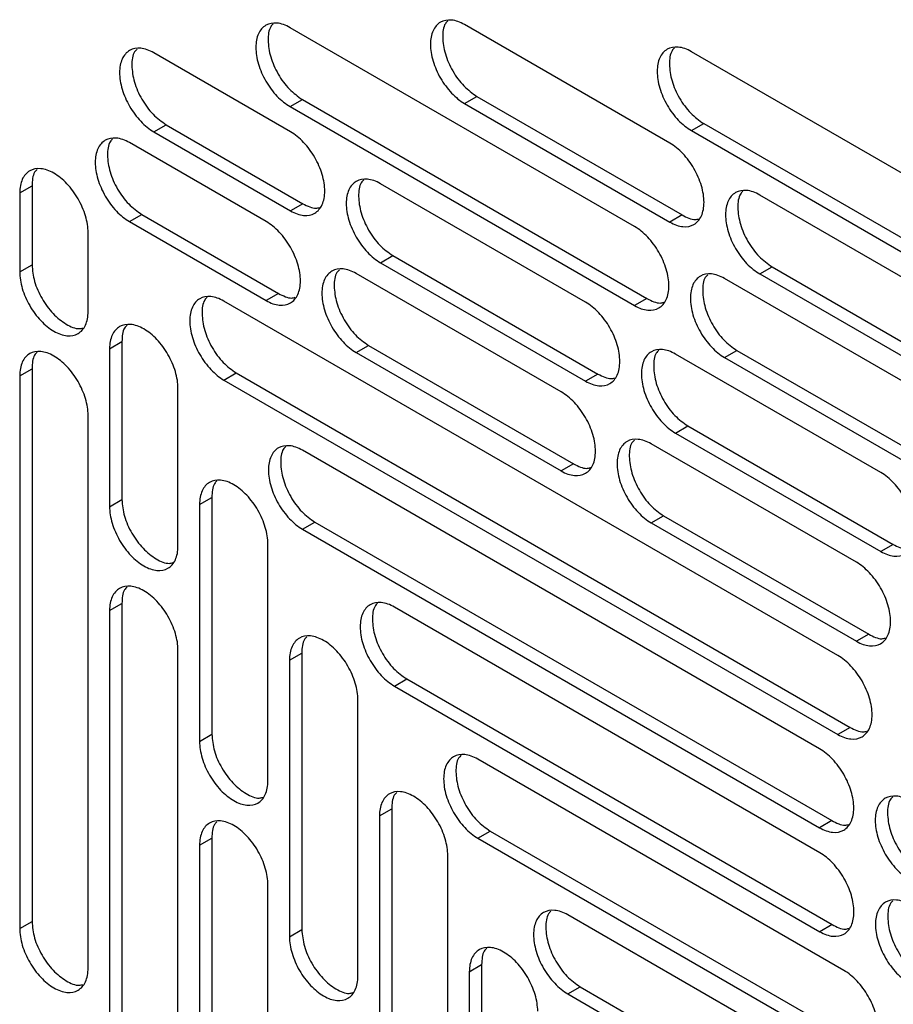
# Model space of a CAD drawing. Header units: millimetres. Extents: x 0 to 3353, y 0 to 2591.
# Tile 27 of 32: x 2884 to 2925, y 2153 to 2198. Entities that reach past the tile are written whole.
import ezdxf

# ---------------------------------------------------------------- set-up
doc = ezdxf.new("R2010")
doc.units = ezdxf.units.MM
doc.header["$LTSCALE"] = 12

msp = doc.modelspace()

# ---------------------------------------------------------------- linework, layer by layer
for p, q in [((2912.963, 2188.56), (2896.991, 2197.781)), ((2914.593, 2192.432), (2905.084, 2197.921)), ((2897.015, 2192.954), (2890.676, 2196.613)), ((2930.944, 2187.806), (2915.591, 2196.669)), ((2905.084, 2194.261), (2905.655, 2194.591)), ((2905.655, 2194.591), (2915.164, 2189.101)), ((2896.991, 2194.121), (2897.561, 2194.45)), ((2896.991, 2194.121), (2912.963, 2184.9)), ((2897.561, 2194.45), (2913.534, 2185.23)), ((2905.084, 2194.261), (2914.593, 2188.772)), ((2890.676, 2192.953), (2891.247, 2193.283)), ((2891.247, 2193.283), (2897.586, 2189.623)), ((2915.591, 2193.009), (2916.162, 2193.338)), ((2916.162, 2193.338), (2931.514, 2184.475)), ((2890.676, 2192.953), (2897.015, 2189.294)), ((2915.591, 2193.009), (2930.944, 2184.146)), ((2895.887, 2188.793), (2889.548, 2192.452)), ((2884.461, 2190.12), (2885.032, 2190.449)), ((2885.032, 2190.449), (2885.032, 2186.789)), ((2910.692, 2185.059), (2901.183, 2190.548)), ((2884.461, 2190.12), (2884.461, 2186.46)), ((2928.269, 2184.537), (2918.761, 2190.026)), ((2897.586, 2189.623), (2897.015, 2189.294)), ((2889.548, 2188.792), (2890.118, 2189.121)), ((2890.118, 2189.121), (2896.457, 2185.462)), ((2915.164, 2189.101), (2914.593, 2188.772)), ((2889.548, 2188.792), (2895.887, 2185.133)), ((2887.631, 2184.63), (2887.631, 2188.29)), ((2884.461, 2186.46), (2885.032, 2186.789)), ((2901.183, 2186.888), (2901.754, 2187.217)), ((2901.183, 2186.888), (2910.692, 2181.399)), ((2901.754, 2187.217), (2911.262, 2181.728)), ((2909.563, 2180.897), (2900.055, 2186.387)), ((2918.761, 2186.366), (2919.331, 2186.695)), ((2918.761, 2186.366), (2928.269, 2180.877)), ((2919.331, 2186.695), (2928.84, 2181.206)), ((2926.639, 2180.665), (2917.131, 2186.154)), ((2896.457, 2185.462), (2895.887, 2185.133)), ((2922.381, 2168.685), (2893.93, 2185.109)), ((2913.534, 2185.23), (2912.963, 2184.9)), ((2888.629, 2182.901), (2889.199, 2183.23)), ((2889.199, 2183.23), (2889.199, 2175.91)), ((2888.629, 2182.901), (2888.629, 2175.581)), ((2900.055, 2182.727), (2900.625, 2183.056)), ((2900.055, 2182.727), (2909.563, 2177.237)), ((2900.625, 2183.056), (2910.134, 2177.567)), ((2917.131, 2182.494), (2917.701, 2182.824)), ((2917.701, 2182.824), (2927.21, 2177.334)), ((2924.368, 2177.164), (2914.859, 2182.653)), ((2917.131, 2182.494), (2926.639, 2177.005)), ((2884.461, 2181.647), (2885.032, 2181.976)), ((2885.032, 2181.976), (2885.032, 2156.356)), ((2893.93, 2181.449), (2894.501, 2181.779)), ((2894.501, 2181.779), (2922.951, 2165.354)), ((2884.461, 2181.647), (2884.461, 2156.027)), ((2893.93, 2181.449), (2922.381, 2165.025)), ((2911.262, 2181.728), (2910.692, 2181.399)), ((2891.798, 2173.751), (2891.798, 2181.071)), ((2887.631, 2154.197), (2887.631, 2179.817)), ((2914.859, 2178.993), (2915.43, 2179.322)), ((2915.43, 2179.322), (2924.938, 2173.833)), ((2914.859, 2178.993), (2924.368, 2173.504)), ((2921.532, 2164.362), (2897.574, 2178.193)), ((2923.239, 2173.002), (2913.731, 2178.491)), ((2910.134, 2177.567), (2909.563, 2177.237)), ((2888.629, 2175.581), (2889.199, 2175.91)), ((2892.797, 2175.682), (2893.367, 2176.012)), ((2893.367, 2176.012), (2893.367, 2165.031)), ((2892.797, 2175.682), (2892.797, 2164.702)), ((2913.731, 2174.831), (2914.301, 2175.161)), ((2914.301, 2175.161), (2923.81, 2169.672)), ((2897.574, 2174.533), (2898.144, 2174.862)), ((2897.574, 2174.533), (2921.532, 2160.702)), ((2898.144, 2174.862), (2922.103, 2161.032)), ((2913.731, 2174.831), (2923.239, 2169.342)), ((2895.966, 2162.872), (2895.966, 2173.852)), ((2924.938, 2173.833), (2924.368, 2173.504)), ((2888.629, 2170.768), (2889.199, 2171.097)), ((2889.199, 2171.097), (2889.199, 2131.327)), ((2921.542, 2159.544), (2901.826, 2170.925)), ((2888.629, 2170.768), (2888.629, 2130.998)), ((2923.81, 2169.672), (2923.239, 2169.342)), ((2891.798, 2129.168), (2891.798, 2168.938)), ((2896.965, 2168.463), (2897.535, 2168.793)), ((2897.535, 2168.793), (2897.535, 2155.98)), ((2896.965, 2168.463), (2896.965, 2155.65)), ((2901.826, 2167.265), (2902.397, 2167.595)), ((2901.826, 2167.265), (2921.542, 2155.884)), ((2902.397, 2167.595), (2922.113, 2156.213)), ((2900.134, 2153.821), (2900.134, 2166.634)), ((2922.951, 2165.354), (2922.381, 2165.025)), ((2892.797, 2164.702), (2893.367, 2165.031)), ((2922.665, 2154.083), (2905.695, 2163.879)), ((2901.132, 2161.245), (2901.703, 2161.574)), ((2901.132, 2161.245), (2901.132, 2148.435)), ((2901.703, 2161.574), (2901.703, 2148.764)), ((2922.103, 2161.032), (2921.532, 2160.702)), ((2905.695, 2160.219), (2906.265, 2160.549)), ((2906.265, 2160.549), (2923.236, 2150.752)), ((2892.797, 2159.889), (2893.367, 2160.219)), ((2892.797, 2159.889), (2892.797, 2127.612)), ((2893.367, 2160.219), (2893.367, 2127.941)), ((2905.695, 2160.219), (2922.665, 2150.423)), ((2904.302, 2146.605), (2904.302, 2159.415)), ((2895.966, 2125.782), (2895.966, 2158.06)), ((2922.541, 2149.342), (2909.863, 2156.661)), ((2884.461, 2156.027), (2885.032, 2156.356)), ((2922.113, 2156.213), (2921.542, 2155.884)), ((2896.965, 2155.65), (2897.535, 2155.98)), ((2905.3, 2154.026), (2905.871, 2154.355)), ((2905.3, 2154.026), (2905.3, 2141.216)), ((2905.871, 2154.355), (2905.871, 2141.545)), ((2909.863, 2153.001), (2910.433, 2153.33)), ((2909.863, 2153.001), (2922.541, 2145.682)), ((2910.433, 2153.33), (2923.111, 2146.011))]:
    msp.add_line(p, q)
for points, knots in [([(2896.991, 2197.781), (2896.783, 2197.901), (2896.576, 2197.973), (2896.193, 2198.011), (2896.017, 2197.976), (2895.724, 2197.807), (2895.606, 2197.672), (2895.447, 2197.321), (2895.406, 2197.105), (2895.406, 2196.626), (2895.447, 2196.363), (2895.606, 2195.829), (2895.724, 2195.558), (2896.017, 2195.05), (2896.193, 2194.812), (2896.576, 2194.408), (2896.783, 2194.241), (2896.991, 2194.121)], [0, 0, 0, 0, 0.125, 0.125, 0.25, 0.25, 0.375, 0.375, 0.5, 0.5, 0.625, 0.625, 0.75, 0.75, 0.875, 0.875, 1, 1, 1, 1]), ([(2896.212, 2197.958), (2896.171, 2197.917), (2896.008, 2197.754), (2895.944, 2197.207), (2896.057, 2196.431), (2896.412, 2195.619), (2896.939, 2194.892), (2897.354, 2194.597), (2897.561, 2194.45)], [0, 0, 0, 0, 0.062816, 0.250253, 0.43769, 0.625126, 0.812563, 1, 1, 1, 1]), ([(2905.084, 2197.921), (2904.877, 2198.041), (2904.67, 2198.113), (2904.286, 2198.151), (2904.111, 2198.117), (2903.817, 2197.947), (2903.7, 2197.812), (2903.541, 2197.461), (2903.5, 2197.246), (2903.5, 2196.767), (2903.541, 2196.503), (2903.7, 2195.969), (2903.817, 2195.698), (2904.111, 2195.19), (2904.286, 2194.953), (2904.67, 2194.548), (2904.877, 2194.381), (2905.084, 2194.261)], [0, 0, 0, 0, 0.125, 0.125, 0.25, 0.25, 0.375, 0.375, 0.5, 0.5, 0.625, 0.625, 0.75, 0.75, 0.875, 0.875, 1, 1, 1, 1]), ([(2904.306, 2198.099), (2904.265, 2198.058), (2904.101, 2197.894), (2904.038, 2197.348), (2904.15, 2196.571), (2904.506, 2195.759), (2905.033, 2195.033), (2905.448, 2194.738), (2905.655, 2194.591)], [0, 0, 0, 0, 0.062816, 0.250253, 0.43769, 0.625126, 0.812563, 1, 1, 1, 1]), ([(2890.676, 2196.613), (2890.469, 2196.733), (2890.262, 2196.805), (2889.878, 2196.843), (2889.702, 2196.809), (2889.409, 2196.64), (2889.292, 2196.504), (2889.133, 2196.153), (2889.092, 2195.938), (2889.092, 2195.459), (2889.133, 2195.195), (2889.292, 2194.661), (2889.409, 2194.39), (2889.702, 2193.882), (2889.878, 2193.645), (2890.262, 2193.24), (2890.469, 2193.073), (2890.676, 2192.953)], [0, 0, 0, 0, 0.125, 0.125, 0.25, 0.25, 0.375, 0.375, 0.5, 0.5, 0.625, 0.625, 0.75, 0.75, 0.875, 0.875, 1, 1, 1, 1]), ([(2915.591, 2196.669), (2915.384, 2196.788), (2915.176, 2196.86), (2914.793, 2196.898), (2914.617, 2196.864), (2914.324, 2196.695), (2914.207, 2196.56), (2914.048, 2196.209), (2914.007, 2195.993), (2914.007, 2195.514), (2914.048, 2195.251), (2914.207, 2194.716), (2914.324, 2194.446), (2914.617, 2193.937), (2914.793, 2193.7), (2915.176, 2193.296), (2915.384, 2193.128), (2915.591, 2193.009)], [0, 0, 0, 0, 0.125, 0.125, 0.25, 0.25, 0.375, 0.375, 0.5, 0.5, 0.625, 0.625, 0.75, 0.75, 0.875, 0.875, 1, 1, 1, 1]), ([(2914.813, 2196.846), (2914.772, 2196.805), (2914.608, 2196.641), (2914.545, 2196.095), (2914.657, 2195.319), (2915.013, 2194.507), (2915.539, 2193.78), (2915.954, 2193.485), (2916.162, 2193.338)], [0, 0, 0, 0, 0.062816, 0.250253, 0.43769, 0.625126, 0.812563, 1, 1, 1, 1]), ([(2889.898, 2196.791), (2889.857, 2196.75), (2889.693, 2196.586), (2889.63, 2196.04), (2889.742, 2195.264), (2890.098, 2194.451), (2890.624, 2193.725), (2891.039, 2193.43), (2891.247, 2193.283)], [0, 0, 0, 0, 0.062816, 0.250253, 0.43769, 0.625126, 0.812563, 1, 1, 1, 1]), ([(2898.6, 2190.209), (2898.6, 2190.449), (2898.559, 2190.712), (2898.4, 2191.246), (2898.283, 2191.517), (2897.989, 2192.025), (2897.813, 2192.262), (2897.43, 2192.667), (2897.223, 2192.834), (2897.015, 2192.954)], [0, 0, 0, 0, 0.25, 0.25, 0.5, 0.5, 0.75, 0.75, 1, 1, 1, 1]), ([(2889.548, 2192.452), (2889.34, 2192.572), (2889.133, 2192.644), (2888.75, 2192.682), (2888.574, 2192.648), (2888.28, 2192.478), (2888.163, 2192.343), (2888.004, 2191.992), (2887.963, 2191.776), (2887.963, 2191.297), (2888.004, 2191.034), (2888.163, 2190.5), (2888.28, 2190.229), (2888.574, 2189.721), (2888.75, 2189.484), (2889.133, 2189.079), (2889.34, 2188.912), (2889.548, 2188.792)], [0, 0, 0, 0, 0.125, 0.125, 0.25, 0.25, 0.375, 0.375, 0.5, 0.5, 0.625, 0.625, 0.75, 0.75, 0.875, 0.875, 1, 1, 1, 1]), ([(2888.769, 2192.629), (2888.728, 2192.588), (2888.565, 2192.425), (2888.501, 2191.879), (2888.614, 2191.102), (2888.969, 2190.29), (2889.496, 2189.563), (2889.911, 2189.269), (2890.118, 2189.121)], [0, 0, 0, 0, 0.062816, 0.250253, 0.43769, 0.625126, 0.812563, 1, 1, 1, 1]), ([(2916.178, 2189.687), (2916.178, 2189.927), (2916.137, 2190.19), (2915.978, 2190.724), (2915.86, 2190.995), (2915.567, 2191.503), (2915.391, 2191.74), (2915.008, 2192.145), (2914.8, 2192.312), (2914.593, 2192.432)], [0, 0, 0, 0, 0.25, 0.25, 0.5, 0.5, 0.75, 0.75, 1, 1, 1, 1]), ([(2887.631, 2188.29), (2887.631, 2188.53), (2887.589, 2188.793), (2887.431, 2189.327), (2887.313, 2189.598), (2887.02, 2190.106), (2886.844, 2190.343), (2886.461, 2190.748), (2886.253, 2190.915), (2885.839, 2191.155), (2885.631, 2191.227), (2885.248, 2191.265), (2885.072, 2191.231), (2884.779, 2191.061), (2884.661, 2190.926), (2884.502, 2190.575), (2884.461, 2190.359), (2884.461, 2190.12)], [0, 0, 0, 0, 0.125, 0.125, 0.25, 0.25, 0.375, 0.375, 0.5, 0.5, 0.625, 0.625, 0.75, 0.75, 0.875, 0.875, 1, 1, 1, 1]), ([(2885.267, 2191.212), (2885.226, 2191.171), (2885.061, 2191.009), (2885.044, 2190.689), (2885.032, 2190.449)], [0, 0, 0, 0, 0.251011, 1, 1, 1, 1]), ([(2901.183, 2190.548), (2900.976, 2190.668), (2900.768, 2190.74), (2900.385, 2190.778), (2900.209, 2190.744), (2899.916, 2190.574), (2899.798, 2190.439), (2899.64, 2190.088), (2899.598, 2189.872), (2899.598, 2189.393), (2899.64, 2189.13), (2899.798, 2188.596), (2899.916, 2188.325), (2900.209, 2187.817), (2900.385, 2187.58), (2900.768, 2187.175), (2900.976, 2187.008), (2901.183, 2186.888)], [0, 0, 0, 0, 0.125, 0.125, 0.25, 0.25, 0.375, 0.375, 0.5, 0.5, 0.625, 0.625, 0.75, 0.75, 0.875, 0.875, 1, 1, 1, 1]), ([(2900.405, 2190.725), (2900.364, 2190.684), (2900.2, 2190.521), (2900.137, 2189.975), (2900.249, 2189.198), (2900.605, 2188.386), (2901.131, 2187.659), (2901.546, 2187.365), (2901.754, 2187.217)], [0, 0, 0, 0, 0.062816, 0.250253, 0.43769, 0.625126, 0.812563, 1, 1, 1, 1]), ([(2897.015, 2189.294), (2897.223, 2189.174), (2897.43, 2189.102), (2897.813, 2189.064), (2897.989, 2189.098), (2898.283, 2189.268), (2898.4, 2189.403), (2898.559, 2189.754), (2898.6, 2189.969), (2898.6, 2190.209)], [0, 0, 0, 0, 0.25, 0.25, 0.5, 0.5, 0.75, 0.75, 1, 1, 1, 1]), ([(2918.761, 2190.026), (2918.553, 2190.146), (2918.346, 2190.218), (2917.963, 2190.256), (2917.787, 2190.222), (2917.493, 2190.052), (2917.376, 2189.917), (2917.217, 2189.566), (2917.176, 2189.351), (2917.176, 2188.871), (2917.217, 2188.608), (2917.376, 2188.074), (2917.493, 2187.803), (2917.787, 2187.295), (2917.963, 2187.058), (2918.346, 2186.653), (2918.553, 2186.486), (2918.761, 2186.366)], [0, 0, 0, 0, 0.125, 0.125, 0.25, 0.25, 0.375, 0.375, 0.5, 0.5, 0.625, 0.625, 0.75, 0.75, 0.875, 0.875, 1, 1, 1, 1]), ([(2917.982, 2190.203), (2917.941, 2190.162), (2917.778, 2189.999), (2917.714, 2189.453), (2917.827, 2188.676), (2918.182, 2187.864), (2918.709, 2187.137), (2919.124, 2186.843), (2919.331, 2186.695)], [0, 0, 0, 0, 0.0628162, 0.2502529, 0.4376897, 0.6251265, 0.8125632, 1, 1, 1, 1]), ([(2897.586, 2189.623), (2897.8, 2189.514), (2898.085, 2189.369), (2898.308, 2189.43), (2898.364, 2189.446)], [0, 0, 0, 0, 0.749294, 1, 1, 1, 1]), ([(2914.593, 2188.772), (2914.8, 2188.652), (2915.008, 2188.58), (2915.391, 2188.542), (2915.567, 2188.576), (2915.86, 2188.746), (2915.978, 2188.881), (2916.137, 2189.232), (2916.178, 2189.448), (2916.178, 2189.687)], [0, 0, 0, 0, 0.25, 0.25, 0.5, 0.5, 0.75, 0.75, 1, 1, 1, 1]), ([(2915.164, 2189.101), (2915.377, 2188.992), (2915.662, 2188.847), (2915.886, 2188.909), (2915.942, 2188.924)], [0, 0, 0, 0, 0.749294, 1, 1, 1, 1]), ([(2897.472, 2186.048), (2897.472, 2186.287), (2897.43, 2186.551), (2897.272, 2187.085), (2897.154, 2187.356), (2896.861, 2187.864), (2896.685, 2188.101), (2896.302, 2188.506), (2896.094, 2188.673), (2895.887, 2188.793)], [0, 0, 0, 0, 0.25, 0.25, 0.5, 0.5, 0.75, 0.75, 1, 1, 1, 1]), ([(2914.548, 2185.815), (2914.548, 2186.055), (2914.507, 2186.318), (2914.348, 2186.852), (2914.23, 2187.123), (2913.937, 2187.631), (2913.761, 2187.868), (2913.378, 2188.273), (2913.171, 2188.44), (2912.963, 2188.56)], [0, 0, 0, 0, 0.25, 0.25, 0.5, 0.5, 0.75, 0.75, 1, 1, 1, 1]), ([(2885.032, 2186.789), (2885.056, 2186.536), (2885.103, 2186.029), (2885.469, 2185.21), (2885.995, 2184.496), (2886.611, 2184.01), (2887.116, 2183.792), (2887.339, 2183.852), (2887.395, 2183.867)], [0, 0, 0, 0, 0.187456, 0.374912, 0.562368, 0.749823, 0.937279, 1, 1, 1, 1]), ([(2884.461, 2186.46), (2884.461, 2186.22), (2884.502, 2185.957), (2884.661, 2185.423), (2884.779, 2185.152), (2885.072, 2184.644), (2885.248, 2184.407), (2885.631, 2184.002), (2885.839, 2183.835), (2886.253, 2183.595), (2886.461, 2183.523), (2886.844, 2183.485), (2887.02, 2183.519), (2887.313, 2183.689), (2887.431, 2183.824), (2887.589, 2184.175), (2887.631, 2184.39), (2887.631, 2184.63)], [0, 0, 0, 0, 0.125, 0.125, 0.25, 0.25, 0.375, 0.375, 0.5, 0.5, 0.625, 0.625, 0.75, 0.75, 0.875, 0.875, 1, 1, 1, 1]), ([(2900.055, 2186.387), (2899.847, 2186.506), (2899.64, 2186.578), (2899.256, 2186.616), (2899.081, 2186.582), (2898.787, 2186.413), (2898.67, 2186.278), (2898.511, 2185.927), (2898.47, 2185.711), (2898.47, 2185.232), (2898.511, 2184.969), (2898.67, 2184.434), (2898.787, 2184.164), (2899.081, 2183.655), (2899.256, 2183.418), (2899.64, 2183.014), (2899.847, 2182.846), (2900.055, 2182.727)], [0, 0, 0, 0, 0.125, 0.125, 0.25, 0.25, 0.375, 0.375, 0.5, 0.5, 0.625, 0.625, 0.75, 0.75, 0.875, 0.875, 1, 1, 1, 1]), ([(2899.276, 2186.564), (2899.235, 2186.523), (2899.071, 2186.359), (2899.008, 2185.813), (2899.12, 2185.037), (2899.476, 2184.225), (2900.003, 2183.498), (2900.418, 2183.203), (2900.625, 2183.056)], [0, 0, 0, 0, 0.062816, 0.250253, 0.43769, 0.625126, 0.812563, 1, 1, 1, 1]), ([(2917.131, 2186.154), (2916.924, 2186.274), (2916.716, 2186.346), (2916.333, 2186.384), (2916.157, 2186.35), (2915.864, 2186.18), (2915.746, 2186.045), (2915.587, 2185.694), (2915.546, 2185.479), (2915.546, 2184.999), (2915.587, 2184.736), (2915.746, 2184.202), (2915.864, 2183.931), (2916.157, 2183.423), (2916.333, 2183.186), (2916.716, 2182.781), (2916.924, 2182.614), (2917.131, 2182.494)], [0, 0, 0, 0, 0.125, 0.125, 0.25, 0.25, 0.375, 0.375, 0.5, 0.5, 0.625, 0.625, 0.75, 0.75, 0.875, 0.875, 1, 1, 1, 1]), ([(2916.353, 2186.332), (2916.311, 2186.291), (2916.148, 2186.127), (2916.084, 2185.581), (2916.197, 2184.804), (2916.552, 2183.992), (2917.079, 2183.265), (2917.494, 2182.971), (2917.701, 2182.824)], [0, 0, 0, 0, 0.062816, 0.250253, 0.43769, 0.625126, 0.812563, 1, 1, 1, 1]), ([(2895.887, 2185.133), (2896.094, 2185.013), (2896.302, 2184.941), (2896.685, 2184.903), (2896.861, 2184.937), (2897.154, 2185.106), (2897.272, 2185.242), (2897.43, 2185.593), (2897.472, 2185.808), (2897.472, 2186.048)], [0, 0, 0, 0, 0.25, 0.25, 0.5, 0.5, 0.75, 0.75, 1, 1, 1, 1]), ([(2896.457, 2185.462), (2896.671, 2185.353), (2896.956, 2185.207), (2897.18, 2185.269), (2897.236, 2185.285)], [0, 0, 0, 0, 0.749294, 1, 1, 1, 1]), ([(2912.963, 2184.9), (2913.171, 2184.78), (2913.378, 2184.708), (2913.761, 2184.67), (2913.937, 2184.705), (2914.23, 2184.874), (2914.348, 2185.009), (2914.507, 2185.36), (2914.548, 2185.576), (2914.548, 2185.815)], [0, 0, 0, 0, 0.25, 0.25, 0.5, 0.5, 0.75, 0.75, 1, 1, 1, 1]), ([(2893.93, 2185.109), (2893.723, 2185.229), (2893.515, 2185.301), (2893.132, 2185.339), (2892.956, 2185.305), (2892.663, 2185.136), (2892.545, 2185), (2892.387, 2184.649), (2892.345, 2184.434), (2892.345, 2183.955), (2892.387, 2183.691), (2892.545, 2183.157), (2892.663, 2182.886), (2892.956, 2182.378), (2893.132, 2182.141), (2893.515, 2181.736), (2893.723, 2181.569), (2893.93, 2181.449)], [0, 0, 0, 0, 0.125, 0.125, 0.25, 0.25, 0.375, 0.375, 0.5, 0.5, 0.625, 0.625, 0.75, 0.75, 0.875, 0.875, 1, 1, 1, 1]), ([(2893.152, 2185.287), (2893.111, 2185.246), (2892.947, 2185.082), (2892.884, 2184.536), (2892.996, 2183.76), (2893.352, 2182.947), (2893.878, 2182.221), (2894.293, 2181.926), (2894.501, 2181.779)], [0, 0, 0, 0, 0.062816, 0.250253, 0.43769, 0.625126, 0.812563, 1, 1, 1, 1]), ([(2912.276, 2182.314), (2912.276, 2182.553), (2912.235, 2182.817), (2912.076, 2183.351), (2911.959, 2183.622), (2911.666, 2184.13), (2911.49, 2184.367), (2911.106, 2184.772), (2910.899, 2184.939), (2910.692, 2185.059)], [0, 0, 0, 0, 0.25, 0.25, 0.5, 0.5, 0.75, 0.75, 1, 1, 1, 1]), ([(2913.534, 2185.23), (2913.747, 2185.12), (2914.033, 2184.975), (2914.256, 2185.037), (2914.312, 2185.052)], [0, 0, 0, 0, 0.749294, 1, 1, 1, 1]), ([(2891.798, 2181.071), (2891.798, 2181.311), (2891.757, 2181.574), (2891.598, 2182.108), (2891.481, 2182.379), (2891.188, 2182.887), (2891.012, 2183.124), (2890.629, 2183.529), (2890.421, 2183.696), (2890.006, 2183.936), (2889.799, 2184.008), (2889.416, 2184.046), (2889.24, 2184.012), (2888.946, 2183.842), (2888.829, 2183.707), (2888.67, 2183.356), (2888.629, 2183.141), (2888.629, 2182.901)], [0, 0, 0, 0, 0.125, 0.125, 0.25, 0.25, 0.375, 0.375, 0.5, 0.5, 0.625, 0.625, 0.75, 0.75, 0.875, 0.875, 1, 1, 1, 1]), ([(2889.435, 2183.993), (2889.394, 2183.953), (2889.228, 2183.79), (2889.212, 2183.47), (2889.199, 2183.23)], [0, 0, 0, 0, 0.2510107, 1, 1, 1, 1]), ([(2887.631, 2179.817), (2887.631, 2180.057), (2887.589, 2180.32), (2887.431, 2180.854), (2887.313, 2181.125), (2887.02, 2181.633), (2886.844, 2181.87), (2886.461, 2182.275), (2886.253, 2182.442), (2885.839, 2182.682), (2885.631, 2182.754), (2885.248, 2182.792), (2885.072, 2182.758), (2884.779, 2182.588), (2884.661, 2182.453), (2884.502, 2182.102), (2884.461, 2181.886), (2884.461, 2181.647)], [0, 0, 0, 0, 0.125, 0.125, 0.25, 0.25, 0.375, 0.375, 0.5, 0.5, 0.625, 0.625, 0.75, 0.75, 0.875, 0.875, 1, 1, 1, 1]), ([(2885.267, 2182.739), (2885.226, 2182.699), (2885.061, 2182.536), (2885.044, 2182.216), (2885.032, 2181.976)], [0, 0, 0, 0, 0.251011, 1, 1, 1, 1]), ([(2914.859, 2182.653), (2914.652, 2182.773), (2914.445, 2182.845), (2914.061, 2182.883), (2913.886, 2182.848), (2913.592, 2182.679), (2913.475, 2182.544), (2913.316, 2182.193), (2913.275, 2181.977), (2913.275, 2181.498), (2913.316, 2181.235), (2913.475, 2180.7), (2913.592, 2180.43), (2913.886, 2179.922), (2914.061, 2179.684), (2914.445, 2179.28), (2914.652, 2179.112), (2914.859, 2178.993)], [0, 0, 0, 0, 0.125, 0.125, 0.25, 0.25, 0.375, 0.375, 0.5, 0.5, 0.625, 0.625, 0.75, 0.75, 0.875, 0.875, 1, 1, 1, 1]), ([(2914.081, 2182.83), (2914.04, 2182.789), (2913.876, 2182.626), (2913.813, 2182.079), (2913.925, 2181.303), (2914.281, 2180.491), (2914.808, 2179.764), (2915.222, 2179.469), (2915.43, 2179.322)], [0, 0, 0, 0, 0.062816, 0.250253, 0.43769, 0.625126, 0.812563, 1, 1, 1, 1]), ([(2910.692, 2181.399), (2910.899, 2181.279), (2911.106, 2181.207), (2911.49, 2181.169), (2911.666, 2181.203), (2911.959, 2181.373), (2912.076, 2181.508), (2912.235, 2181.859), (2912.276, 2182.074), (2912.276, 2182.314)], [0, 0, 0, 0, 0.25, 0.25, 0.5, 0.5, 0.75, 0.75, 1, 1, 1, 1]), ([(2911.262, 2181.728), (2911.476, 2181.619), (2911.761, 2181.473), (2911.985, 2181.535), (2912.041, 2181.551)], [0, 0, 0, 0, 0.7492943, 1, 1, 1, 1]), ([(2911.148, 2178.153), (2911.148, 2178.392), (2911.107, 2178.655), (2910.948, 2179.19), (2910.83, 2179.461), (2910.537, 2179.969), (2910.361, 2180.206), (2909.978, 2180.61), (2909.77, 2180.778), (2909.563, 2180.897)], [0, 0, 0, 0, 0.25, 0.25, 0.5, 0.5, 0.75, 0.75, 1, 1, 1, 1]), ([(2913.731, 2178.491), (2913.523, 2178.611), (2913.316, 2178.683), (2912.933, 2178.721), (2912.757, 2178.687), (2912.464, 2178.518), (2912.346, 2178.382), (2912.187, 2178.032), (2912.146, 2177.816), (2912.146, 2177.337), (2912.187, 2177.074), (2912.346, 2176.539), (2912.464, 2176.268), (2912.757, 2175.76), (2912.933, 2175.523), (2913.316, 2175.119), (2913.523, 2174.951), (2913.731, 2174.831)], [0, 0, 0, 0, 0.125, 0.125, 0.25, 0.25, 0.375, 0.375, 0.5, 0.5, 0.625, 0.625, 0.75, 0.75, 0.875, 0.875, 1, 1, 1, 1]), ([(2912.952, 2178.669), (2912.911, 2178.628), (2912.748, 2178.464), (2912.684, 2177.918), (2912.797, 2177.142), (2913.152, 2176.329), (2913.679, 2175.603), (2914.094, 2175.308), (2914.301, 2175.161)], [0, 0, 0, 0, 0.062816, 0.250253, 0.43769, 0.625126, 0.812563, 1, 1, 1, 1]), ([(2897.574, 2178.193), (2897.366, 2178.313), (2897.159, 2178.385), (2896.776, 2178.423), (2896.6, 2178.389), (2896.307, 2178.219), (2896.189, 2178.084), (2896.03, 2177.733), (2895.989, 2177.518), (2895.989, 2177.038), (2896.03, 2176.775), (2896.189, 2176.241), (2896.307, 2175.97), (2896.6, 2175.462), (2896.776, 2175.225), (2897.159, 2174.82), (2897.366, 2174.653), (2897.574, 2174.533)], [0, 0, 0, 0, 0.125, 0.125, 0.25, 0.25, 0.375, 0.375, 0.5, 0.5, 0.625, 0.625, 0.75, 0.75, 0.875, 0.875, 1, 1, 1, 1]), ([(2896.795, 2178.371), (2896.754, 2178.329), (2896.591, 2178.166), (2896.527, 2177.62), (2896.64, 2176.843), (2896.995, 2176.031), (2897.522, 2175.304), (2897.937, 2175.01), (2898.144, 2174.862)], [0, 0, 0, 0, 0.062816, 0.250253, 0.43769, 0.625126, 0.812563, 1, 1, 1, 1]), ([(2909.563, 2177.237), (2909.77, 2177.118), (2909.978, 2177.046), (2910.361, 2177.008), (2910.537, 2177.042), (2910.83, 2177.211), (2910.948, 2177.346), (2911.107, 2177.697), (2911.148, 2177.913), (2911.148, 2178.153)], [0, 0, 0, 0, 0.25, 0.25, 0.5, 0.5, 0.75, 0.75, 1, 1, 1, 1]), ([(2910.134, 2177.567), (2910.347, 2177.458), (2910.632, 2177.312), (2910.856, 2177.374), (2910.912, 2177.389)], [0, 0, 0, 0, 0.7492943, 1, 1, 1, 1]), ([(2895.966, 2173.852), (2895.966, 2174.092), (2895.925, 2174.355), (2895.766, 2174.89), (2895.649, 2175.16), (2895.355, 2175.668), (2895.18, 2175.906), (2894.796, 2176.31), (2894.589, 2176.478), (2894.174, 2176.717), (2893.967, 2176.789), (2893.583, 2176.827), (2893.408, 2176.793), (2893.114, 2176.624), (2892.997, 2176.488), (2892.838, 2176.137), (2892.797, 2175.922), (2892.797, 2175.682)], [0, 0, 0, 0, 0.125, 0.125, 0.25, 0.25, 0.375, 0.375, 0.5, 0.5, 0.625, 0.625, 0.75, 0.75, 0.875, 0.875, 1, 1, 1, 1]), ([(2893.603, 2176.775), (2893.562, 2176.734), (2893.396, 2176.571), (2893.38, 2176.251), (2893.367, 2176.012)], [0, 0, 0, 0, 0.251011, 1, 1, 1, 1]), ([(2925.953, 2174.419), (2925.953, 2174.658), (2925.911, 2174.922), (2925.753, 2175.456), (2925.635, 2175.727), (2925.342, 2176.235), (2925.166, 2176.472), (2924.783, 2176.877), (2924.575, 2177.044), (2924.368, 2177.164)], [0, 0, 0, 0, 0.25, 0.25, 0.5, 0.5, 0.75, 0.75, 1, 1, 1, 1]), ([(2889.199, 2175.91), (2889.223, 2175.657), (2889.271, 2175.15), (2889.637, 2174.331), (2890.163, 2173.617), (2890.779, 2173.131), (2891.283, 2172.913), (2891.507, 2172.973), (2891.563, 2172.988)], [0, 0, 0, 0, 0.187456, 0.374912, 0.562368, 0.749823, 0.937279, 1, 1, 1, 1]), ([(2888.629, 2175.581), (2888.629, 2175.341), (2888.67, 2175.078), (2888.829, 2174.544), (2888.946, 2174.273), (2889.24, 2173.765), (2889.416, 2173.528), (2889.799, 2173.123), (2890.006, 2172.956), (2890.421, 2172.716), (2890.629, 2172.644), (2891.012, 2172.606), (2891.188, 2172.64), (2891.481, 2172.81), (2891.598, 2172.945), (2891.757, 2173.296), (2891.798, 2173.512), (2891.798, 2173.751)], [0, 0, 0, 0, 0.125, 0.125, 0.25, 0.25, 0.375, 0.375, 0.5, 0.5, 0.625, 0.625, 0.75, 0.75, 0.875, 0.875, 1, 1, 1, 1]), ([(2924.368, 2173.504), (2924.575, 2173.384), (2924.783, 2173.312), (2925.166, 2173.274), (2925.342, 2173.308), (2925.635, 2173.477), (2925.753, 2173.613), (2925.911, 2173.964), (2925.953, 2174.179), (2925.953, 2174.419)], [0, 0, 0, 0, 0.25, 0.25, 0.5, 0.5, 0.75, 0.75, 1, 1, 1, 1]), ([(2924.938, 2173.833), (2925.152, 2173.724), (2925.437, 2173.578), (2925.661, 2173.64), (2925.717, 2173.656)], [0, 0, 0, 0, 0.749294, 1, 1, 1, 1]), ([(2924.824, 2170.257), (2924.824, 2170.497), (2924.783, 2170.76), (2924.624, 2171.295), (2924.507, 2171.565), (2924.213, 2172.074), (2924.037, 2172.311), (2923.654, 2172.715), (2923.447, 2172.883), (2923.239, 2173.002)], [0, 0, 0, 0, 0.25, 0.25, 0.5, 0.5, 0.75, 0.75, 1, 1, 1, 1]), ([(2891.798, 2168.938), (2891.798, 2169.178), (2891.757, 2169.441), (2891.598, 2169.976), (2891.481, 2170.246), (2891.188, 2170.754), (2891.012, 2170.992), (2890.629, 2171.396), (2890.421, 2171.564), (2890.006, 2171.803), (2889.799, 2171.875), (2889.416, 2171.913), (2889.24, 2171.879), (2888.946, 2171.709), (2888.829, 2171.574), (2888.67, 2171.223), (2888.629, 2171.008), (2888.629, 2170.768)], [0, 0, 0, 0, 0.125, 0.125, 0.25, 0.25, 0.375, 0.375, 0.5, 0.5, 0.625, 0.625, 0.75, 0.75, 0.875, 0.875, 1, 1, 1, 1]), ([(2889.435, 2171.861), (2889.394, 2171.82), (2889.228, 2171.657), (2889.212, 2171.337), (2889.199, 2171.097)], [0, 0, 0, 0, 0.251011, 1, 1, 1, 1]), ([(2901.826, 2170.925), (2901.619, 2171.045), (2901.412, 2171.117), (2901.028, 2171.155), (2900.853, 2171.121), (2900.559, 2170.952), (2900.442, 2170.816), (2900.283, 2170.465), (2900.242, 2170.25), (2900.242, 2169.771), (2900.283, 2169.507), (2900.442, 2168.973), (2900.559, 2168.702), (2900.853, 2168.194), (2901.028, 2167.957), (2901.412, 2167.552), (2901.619, 2167.385), (2901.826, 2167.265)], [0, 0, 0, 0, 0.125, 0.125, 0.25, 0.25, 0.375, 0.375, 0.5, 0.5, 0.625, 0.625, 0.75, 0.75, 0.875, 0.875, 1, 1, 1, 1]), ([(2901.048, 2171.103), (2901.007, 2171.062), (2900.843, 2170.898), (2900.78, 2170.352), (2900.892, 2169.576), (2901.248, 2168.763), (2901.775, 2168.037), (2902.19, 2167.742), (2902.397, 2167.595)], [0, 0, 0, 0, 0.062816, 0.250253, 0.43769, 0.625126, 0.812563, 1, 1, 1, 1]), ([(2923.239, 2169.342), (2923.447, 2169.223), (2923.654, 2169.15), (2924.037, 2169.113), (2924.213, 2169.147), (2924.507, 2169.316), (2924.624, 2169.451), (2924.783, 2169.802), (2924.824, 2170.018), (2924.824, 2170.257)], [0, 0, 0, 0, 0.25, 0.25, 0.5, 0.5, 0.75, 0.75, 1, 1, 1, 1]), ([(2900.134, 2166.634), (2900.134, 2166.873), (2900.093, 2167.136), (2899.934, 2167.671), (2899.817, 2167.942), (2899.523, 2168.45), (2899.347, 2168.687), (2898.964, 2169.091), (2898.757, 2169.259), (2898.342, 2169.498), (2898.134, 2169.57), (2897.751, 2169.608), (2897.575, 2169.574), (2897.282, 2169.405), (2897.165, 2169.27), (2897.006, 2168.919), (2896.965, 2168.703), (2896.965, 2168.463)], [0, 0, 0, 0, 0.125, 0.125, 0.25, 0.25, 0.375, 0.375, 0.5, 0.5, 0.625, 0.625, 0.75, 0.75, 0.875, 0.875, 1, 1, 1, 1]), ([(2897.771, 2169.556), (2897.729, 2169.515), (2897.564, 2169.352), (2897.547, 2169.032), (2897.535, 2168.793)], [0, 0, 0, 0, 0.251011, 1, 1, 1, 1]), ([(2923.81, 2169.672), (2924.024, 2169.563), (2924.309, 2169.417), (2924.532, 2169.479), (2924.588, 2169.494)], [0, 0, 0, 0, 0.749294, 1, 1, 1, 1]), ([(2923.966, 2165.94), (2923.966, 2166.18), (2923.924, 2166.443), (2923.766, 2166.977), (2923.648, 2167.248), (2923.355, 2167.756), (2923.179, 2167.993), (2922.796, 2168.398), (2922.588, 2168.565), (2922.381, 2168.685)], [0, 0, 0, 0, 0.25, 0.25, 0.5, 0.5, 0.75, 0.75, 1, 1, 1, 1]), ([(2922.381, 2165.025), (2922.588, 2164.905), (2922.796, 2164.833), (2923.179, 2164.795), (2923.355, 2164.83), (2923.648, 2164.999), (2923.766, 2165.134), (2923.924, 2165.485), (2923.966, 2165.701), (2923.966, 2165.94)], [0, 0, 0, 0, 0.25, 0.25, 0.5, 0.5, 0.75, 0.75, 1, 1, 1, 1]), ([(2922.951, 2165.354), (2923.165, 2165.245), (2923.45, 2165.1), (2923.674, 2165.162), (2923.73, 2165.177)], [0, 0, 0, 0, 0.749294, 1, 1, 1, 1]), ([(2893.367, 2165.031), (2893.391, 2164.778), (2893.439, 2164.271), (2893.805, 2163.452), (2894.33, 2162.738), (2894.947, 2162.252), (2895.451, 2162.034), (2895.675, 2162.094), (2895.73, 2162.109)], [0, 0, 0, 0, 0.187456, 0.374912, 0.562368, 0.749823, 0.937279, 1, 1, 1, 1]), ([(2892.797, 2164.702), (2892.797, 2164.463), (2892.838, 2164.199), (2892.997, 2163.665), (2893.114, 2163.394), (2893.408, 2162.886), (2893.583, 2162.649), (2893.967, 2162.244), (2894.174, 2162.077), (2894.589, 2161.837), (2894.796, 2161.765), (2895.18, 2161.727), (2895.355, 2161.762), (2895.649, 2161.931), (2895.766, 2162.066), (2895.925, 2162.417), (2895.966, 2162.633), (2895.966, 2162.872)], [0, 0, 0, 0, 0.125, 0.125, 0.25, 0.25, 0.375, 0.375, 0.5, 0.5, 0.625, 0.625, 0.75, 0.75, 0.875, 0.875, 1, 1, 1, 1]), ([(2905.695, 2163.879), (2905.487, 2163.999), (2905.28, 2164.071), (2904.897, 2164.109), (2904.721, 2164.075), (2904.428, 2163.906), (2904.31, 2163.77), (2904.151, 2163.419), (2904.11, 2163.204), (2904.11, 2162.725), (2904.151, 2162.461), (2904.31, 2161.927), (2904.428, 2161.656), (2904.721, 2161.148), (2904.897, 2160.911), (2905.28, 2160.506), (2905.487, 2160.339), (2905.695, 2160.219)], [0, 0, 0, 0, 0.125, 0.125, 0.25, 0.25, 0.375, 0.375, 0.5, 0.5, 0.625, 0.625, 0.75, 0.75, 0.875, 0.875, 1, 1, 1, 1]), ([(2904.916, 2164.057), (2904.875, 2164.016), (2904.712, 2163.852), (2904.648, 2163.306), (2904.761, 2162.53), (2905.116, 2161.717), (2905.643, 2160.991), (2906.058, 2160.696), (2906.265, 2160.549)], [0, 0, 0, 0, 0.062816, 0.250253, 0.43769, 0.625126, 0.812563, 1, 1, 1, 1]), ([(2923.117, 2161.617), (2923.117, 2161.857), (2923.076, 2162.12), (2922.917, 2162.654), (2922.8, 2162.925), (2922.506, 2163.433), (2922.33, 2163.671), (2921.947, 2164.075), (2921.74, 2164.242), (2921.532, 2164.362)], [0, 0, 0, 0, 0.25, 0.25, 0.5, 0.5, 0.75, 0.75, 1, 1, 1, 1]), ([(2904.302, 2159.415), (2904.302, 2159.654), (2904.261, 2159.918), (2904.102, 2160.452), (2903.984, 2160.723), (2903.691, 2161.231), (2903.515, 2161.468), (2903.132, 2161.873), (2902.924, 2162.04), (2902.51, 2162.279), (2902.302, 2162.352), (2901.919, 2162.39), (2901.743, 2162.355), (2901.45, 2162.186), (2901.332, 2162.051), (2901.174, 2161.7), (2901.132, 2161.484), (2901.132, 2161.245)], [0, 0, 0, 0, 0.125, 0.125, 0.25, 0.25, 0.375, 0.375, 0.5, 0.5, 0.625, 0.625, 0.75, 0.75, 0.875, 0.875, 1, 1, 1, 1]), ([(2901.939, 2162.337), (2901.897, 2162.296), (2901.732, 2162.133), (2901.715, 2161.814), (2901.703, 2161.574)], [0, 0, 0, 0, 0.2510107, 1, 1, 1, 1]), ([(2925.7, 2161.956), (2925.493, 2162.076), (2925.285, 2162.148), (2924.902, 2162.186), (2924.726, 2162.152), (2924.433, 2161.982), (2924.315, 2161.847), (2924.157, 2161.496), (2924.115, 2161.281), (2924.115, 2160.802), (2924.157, 2160.538), (2924.315, 2160.004), (2924.433, 2159.733), (2924.726, 2159.225), (2924.902, 2158.988), (2925.285, 2158.583), (2925.493, 2158.416), (2925.7, 2158.296)], [0, 0, 0, 0, 0.125, 0.125, 0.25, 0.25, 0.375, 0.375, 0.5, 0.5, 0.625, 0.625, 0.75, 0.75, 0.875, 0.875, 1, 1, 1, 1]), ([(2924.922, 2162.134), (2924.881, 2162.093), (2924.717, 2161.929), (2924.653, 2161.383), (2924.766, 2160.606), (2925.121, 2159.794), (2925.648, 2159.067), (2926.063, 2158.773), (2926.271, 2158.626)], [0, 0, 0, 0, 0.062816, 0.250253, 0.43769, 0.625126, 0.812563, 1, 1, 1, 1]), ([(2921.532, 2160.702), (2921.74, 2160.582), (2921.947, 2160.51), (2922.33, 2160.472), (2922.506, 2160.507), (2922.8, 2160.676), (2922.917, 2160.811), (2923.076, 2161.162), (2923.117, 2161.378), (2923.117, 2161.617)], [0, 0, 0, 0, 0.25, 0.25, 0.5, 0.5, 0.75, 0.75, 1, 1, 1, 1]), ([(2895.966, 2158.06), (2895.966, 2158.299), (2895.925, 2158.562), (2895.766, 2159.097), (2895.649, 2159.367), (2895.355, 2159.876), (2895.18, 2160.113), (2894.796, 2160.517), (2894.589, 2160.685), (2894.174, 2160.924), (2893.967, 2160.996), (2893.583, 2161.034), (2893.408, 2161), (2893.114, 2160.831), (2892.997, 2160.695), (2892.838, 2160.344), (2892.797, 2160.129), (2892.797, 2159.889)], [0, 0, 0, 0, 0.125, 0.125, 0.25, 0.25, 0.375, 0.375, 0.5, 0.5, 0.625, 0.625, 0.75, 0.75, 0.875, 0.875, 1, 1, 1, 1]), ([(2893.603, 2160.982), (2893.562, 2160.941), (2893.396, 2160.778), (2893.38, 2160.458), (2893.367, 2160.219)], [0, 0, 0, 0, 0.2510107, 1, 1, 1, 1]), ([(2922.103, 2161.032), (2922.316, 2160.922), (2922.602, 2160.777), (2922.825, 2160.839), (2922.881, 2160.854)], [0, 0, 0, 0, 0.7492943, 1, 1, 1, 1]), ([(2923.127, 2156.799), (2923.127, 2157.038), (2923.086, 2157.302), (2922.927, 2157.836), (2922.81, 2158.107), (2922.516, 2158.615), (2922.34, 2158.852), (2921.957, 2159.257), (2921.75, 2159.424), (2921.542, 2159.544)], [0, 0, 0, 0, 0.25, 0.25, 0.5, 0.5, 0.75, 0.75, 1, 1, 1, 1]), ([(2925.71, 2157.138), (2925.503, 2157.257), (2925.295, 2157.329), (2924.912, 2157.367), (2924.736, 2157.333), (2924.443, 2157.164), (2924.325, 2157.029), (2924.167, 2156.678), (2924.125, 2156.462), (2924.125, 2155.983), (2924.167, 2155.72), (2924.325, 2155.185), (2924.443, 2154.915), (2924.736, 2154.406), (2924.912, 2154.169), (2925.295, 2153.765), (2925.503, 2153.597), (2925.71, 2153.478)], [0, 0, 0, 0, 0.125, 0.125, 0.25, 0.25, 0.375, 0.375, 0.5, 0.5, 0.625, 0.625, 0.75, 0.75, 0.875, 0.875, 1, 1, 1, 1]), ([(2924.932, 2157.315), (2924.891, 2157.274), (2924.727, 2157.11), (2924.663, 2156.564), (2924.776, 2155.788), (2925.131, 2154.976), (2925.658, 2154.249), (2926.073, 2153.954), (2926.281, 2153.807)], [0, 0, 0, 0, 0.062816, 0.250253, 0.43769, 0.625126, 0.812563, 1, 1, 1, 1]), ([(2909.863, 2156.661), (2909.655, 2156.78), (2909.448, 2156.852), (2909.064, 2156.89), (2908.889, 2156.856), (2908.595, 2156.687), (2908.478, 2156.552), (2908.319, 2156.201), (2908.278, 2155.985), (2908.278, 2155.506), (2908.319, 2155.243), (2908.478, 2154.708), (2908.595, 2154.438), (2908.889, 2153.929), (2909.064, 2153.692), (2909.448, 2153.288), (2909.655, 2153.12), (2909.863, 2153.001)], [0, 0, 0, 0, 0.125, 0.125, 0.25, 0.25, 0.375, 0.375, 0.5, 0.5, 0.625, 0.625, 0.75, 0.75, 0.875, 0.875, 1, 1, 1, 1]), ([(2909.084, 2156.838), (2909.043, 2156.797), (2908.88, 2156.633), (2908.816, 2156.087), (2908.928, 2155.311), (2909.284, 2154.499), (2909.811, 2153.772), (2910.226, 2153.477), (2910.433, 2153.33)], [0, 0, 0, 0, 0.062816, 0.250253, 0.43769, 0.625126, 0.812563, 1, 1, 1, 1]), ([(2921.542, 2155.884), (2921.75, 2155.764), (2921.957, 2155.692), (2922.34, 2155.654), (2922.516, 2155.688), (2922.81, 2155.857), (2922.927, 2155.993), (2923.086, 2156.344), (2923.127, 2156.559), (2923.127, 2156.799)], [0, 0, 0, 0, 0.25, 0.25, 0.5, 0.5, 0.75, 0.75, 1, 1, 1, 1]), ([(2885.032, 2156.356), (2885.056, 2156.103), (2885.103, 2155.596), (2885.469, 2154.777), (2885.995, 2154.063), (2886.611, 2153.577), (2887.116, 2153.359), (2887.339, 2153.419), (2887.395, 2153.434)], [0, 0, 0, 0, 0.1874559, 0.3749117, 0.5623676, 0.7498235, 0.9372793, 1, 1, 1, 1]), ([(2922.113, 2156.213), (2922.326, 2156.104), (2922.612, 2155.958), (2922.835, 2156.02), (2922.891, 2156.036)], [0, 0, 0, 0, 0.7492943, 1, 1, 1, 1]), ([(2884.461, 2156.027), (2884.461, 2155.787), (2884.502, 2155.524), (2884.661, 2154.99), (2884.779, 2154.719), (2885.072, 2154.211), (2885.248, 2153.974), (2885.631, 2153.569), (2885.839, 2153.402), (2886.253, 2153.162), (2886.461, 2153.09), (2886.844, 2153.052), (2887.02, 2153.086), (2887.313, 2153.256), (2887.431, 2153.391), (2887.589, 2153.742), (2887.631, 2153.958), (2887.631, 2154.197)], [0, 0, 0, 0, 0.125, 0.125, 0.25, 0.25, 0.375, 0.375, 0.5, 0.5, 0.625, 0.625, 0.75, 0.75, 0.875, 0.875, 1, 1, 1, 1]), ([(2897.535, 2155.98), (2897.559, 2155.726), (2897.607, 2155.22), (2897.973, 2154.4), (2898.498, 2153.686), (2899.114, 2153.201), (2899.619, 2152.983), (2899.842, 2153.043), (2899.898, 2153.058)], [0, 0, 0, 0, 0.187456, 0.374912, 0.562368, 0.749823, 0.937279, 1, 1, 1, 1]), ([(2896.965, 2155.65), (2896.965, 2155.411), (2897.006, 2155.148), (2897.165, 2154.613), (2897.282, 2154.343), (2897.575, 2153.834), (2897.751, 2153.597), (2898.134, 2153.193), (2898.342, 2153.025), (2898.757, 2152.786), (2898.964, 2152.714), (2899.347, 2152.676), (2899.523, 2152.71), (2899.817, 2152.879), (2899.934, 2153.015), (2900.093, 2153.366), (2900.134, 2153.581), (2900.134, 2153.821)], [0, 0, 0, 0, 0.125, 0.125, 0.25, 0.25, 0.375, 0.375, 0.5, 0.5, 0.625, 0.625, 0.75, 0.75, 0.875, 0.875, 1, 1, 1, 1]), ([(2908.47, 2152.196), (2908.47, 2152.436), (2908.428, 2152.699), (2908.27, 2153.233), (2908.152, 2153.504), (2907.859, 2154.012), (2907.683, 2154.249), (2907.3, 2154.654), (2907.092, 2154.821), (2906.677, 2155.061), (2906.47, 2155.133), (2906.087, 2155.171), (2905.911, 2155.137), (2905.618, 2154.967), (2905.5, 2154.832), (2905.341, 2154.481), (2905.3, 2154.265), (2905.3, 2154.026)], [0, 0, 0, 0, 0.125, 0.125, 0.25, 0.25, 0.375, 0.375, 0.5, 0.5, 0.625, 0.625, 0.75, 0.75, 0.875, 0.875, 1, 1, 1, 1]), ([(2906.106, 2155.118), (2906.065, 2155.077), (2905.899, 2154.915), (2905.883, 2154.595), (2905.871, 2154.355)], [0, 0, 0, 0, 0.251011, 1, 1, 1, 1]), ([(2924.25, 2151.338), (2924.25, 2151.577), (2924.209, 2151.84), (2924.05, 2152.375), (2923.933, 2152.646), (2923.639, 2153.154), (2923.463, 2153.391), (2923.08, 2153.795), (2922.873, 2153.963), (2922.665, 2154.083)], [0, 0, 0, 0, 0.25, 0.25, 0.5, 0.5, 0.75, 0.75, 1, 1, 1, 1])]:
    msp.add_open_spline(points, degree=3, knots=knots)

doc.saveas('drawing.dxf')
